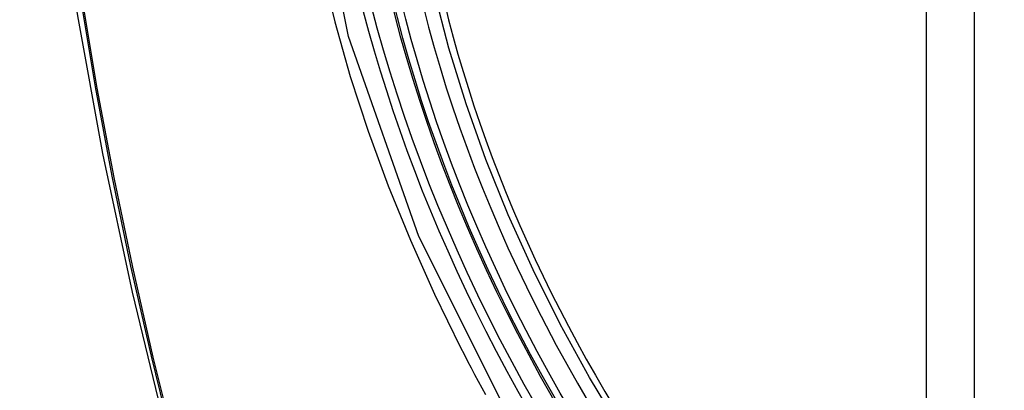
# Model space of a CAD drawing. Header units: inches. Extents: x 290.3 to 341.8, y 108 to 162.
# Tile 41 of 49: x 315.171 to 315.511, y 145.671 to 145.799. Entities that reach past the tile are written whole.
import ezdxf

# ---------------------------------------------------------------- set-up
doc = ezdxf.new("R2010")
doc.units = ezdxf.units.IN
doc.header["$MEASUREMENT"] = 0
doc.layers.add('Visible Edges(ANSI)', color=7, linetype='Continuous', lineweight=25)
doc.layers.add('Visible Tangent Edges(ANSI)', color=7, linetype='Continuous', lineweight=25)

msp = doc.modelspace()

# ---------------------------------------------------------------- linework, layer by layer
at = {"layer": 'Visible Edges(ANSI)', "flags": 128}
for points in [[(315.22466, 146.36457), (315.21182, 146.32646), (315.20077, 146.28723), (315.19147, 146.24694), (315.18392, 146.20567), (315.17808, 146.16348), (315.17393, 146.12043), (315.17146, 146.07659), (315.17064, 146.03201), (315.17145, 145.98677), (315.17388, 145.94092), (315.1779, 145.89452), (315.1835, 145.84764), (315.19064, 145.80036), (315.19932, 145.75272), (315.20951, 145.70481), (315.22119, 145.65669)], [(315.37853, 145.65725), (315.36766, 145.67526), (315.3575, 145.69369), (315.34812, 145.71246), (315.33954, 145.73148), (315.3318, 145.75066), (315.32495, 145.76992), (315.31901, 145.78919), (315.31402, 145.80836)]]:
    msp.add_lwpolyline(points, dxfattribs=at)
at = {"layer": 'Visible Edges(ANSI)'}
msp.add_ellipse((315.51778, 145.7622), major_axis=(-0.15963, 0.2772), ratio=0.578093, dxfattribs=at)
msp.add_ellipse((315.52126, 145.7642), major_axis=(0.15718, -0.27294), ratio=0.578093, start_param=2.362013, end_param=7.062765, dxfattribs=at)
at = {"layer": 'Visible Tangent Edges(ANSI)'}
for p, q in [((315.48402, 146.02709), (315.48402, 145.54179)), ((315.50072, 145.54179), (315.50072, 146.02709))]:
    msp.add_line(p, q, dxfattribs=at)
at = {"layer": 'Visible Tangent Edges(ANSI)', "flags": 128}
for points in [[(315.20246, 146.25155), (315.19665, 146.22716), (315.19152, 146.20218), (315.18706, 146.17664), (315.18329, 146.15058), (315.1802, 146.12403), (315.17781, 146.09701), (315.1761, 146.06958), (315.17509, 146.04177), (315.17476, 146.01356), (315.17512, 145.98498), (315.17617, 145.95601), (315.1779, 145.92668), (315.18031, 145.89703), (315.1834, 145.86709), (315.18717, 145.8369), (315.19161, 145.80646), (315.19673, 145.77578), (315.20251, 145.7449), (315.20896, 145.71384), (315.21606, 145.68262), (315.22382, 145.65126)], [(315.2246, 145.65103), (315.21683, 145.68231), (315.20971, 145.71346), (315.20325, 145.74446), (315.19745, 145.77528), (315.19231, 145.8059), (315.18785, 145.83629), (315.18407, 145.86642), (315.18097, 145.8963), (315.17854, 145.9259), (315.1768, 145.95516), (315.17575, 145.98407), (315.17539, 146.01259), (315.17572, 146.04072), (315.17674, 146.06846), (315.17845, 146.0958), (315.18086, 146.12272), (315.18396, 146.14917), (315.18775, 146.17512), (315.19222, 146.20054), (315.19737, 146.2254), (315.2032, 146.24967)], [(315.34229, 145.65689), (315.30858, 145.724), (315.28436, 145.79316), (315.27084, 145.86087), (315.26863, 145.92409), (315.27784, 145.97968), (315.2981, 146.02532), (315.32836, 146.0587), (315.36731, 146.07832), (315.4133, 146.08344), (315.46399, 146.07377), (315.51715, 146.0498)], [(315.31404, 146.05188), (315.30568, 146.04288), (315.29802, 146.03292), (315.29109, 146.02205), (315.2849, 146.01028), (315.27949, 145.99765), (315.27489, 145.98421), (315.27111, 145.97004), (315.26816, 145.95518), (315.26604, 145.93966), (315.26477, 145.92352), (315.26435, 145.90682), (315.26478, 145.88958), (315.26606, 145.87192), (315.26819, 145.8539), (315.27116, 145.83557), (315.27495, 145.81701), (315.27954, 145.79826), (315.28494, 145.77939), (315.29111, 145.76045), (315.29805, 145.74153), (315.30571, 145.72272), (315.31406, 145.70408), (315.32307, 145.68566)], [(315.32307, 145.68566), (315.32427, 145.68333), (315.32547, 145.681), (315.32669, 145.67867), (315.32792, 145.67635), (315.32916, 145.67404), (315.33041, 145.67172), (315.33167, 145.66942)]]:
    msp.add_lwpolyline(points, dxfattribs=at)
at = {"layer": 'Visible Tangent Edges(ANSI)'}
for centre, major_axis, start_param, end_param in [((315.52026, 145.76363), (-0.17285, 0.30015), 5.049711, 10.658253), ((315.52021, 145.7636), (-0.1503, 0.261), 5.670484, 8.47055)]:
    msp.add_ellipse(centre, major_axis=major_axis, ratio=0.578093, start_param=start_param, end_param=end_param, dxfattribs=at)
for centre, major_axis in [((315.52085, 145.76397), (0.17078, -0.29656)), ((315.51788, 145.76226), (-0.16238, 0.28198)), ((315.51778, 145.7622), (0.16178, -0.28094))]:
    msp.add_ellipse(centre, major_axis=major_axis, ratio=0.578093, dxfattribs=at)

doc.saveas('drawing.dxf')
